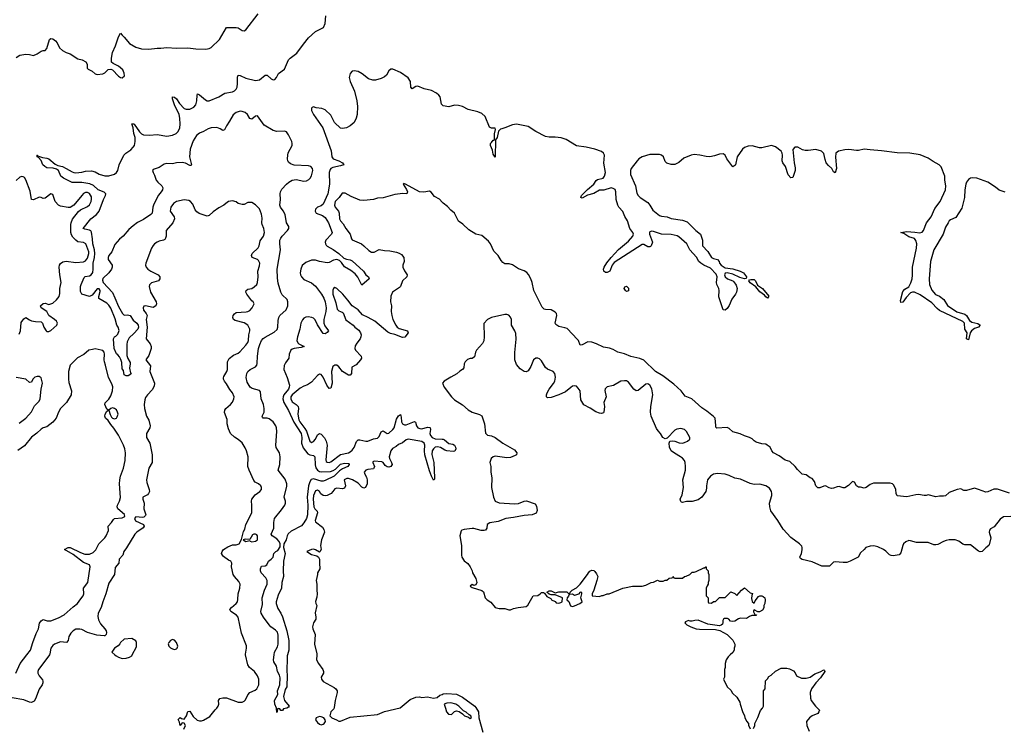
# Model space of a CAD drawing. Header units: inches. Extents: x 2386215 to 2556187, y 580866 to 760840.
# Tile 147 of 203: x 2495628 to 2505820, y 669262 to 676569. Entities that reach past the tile are written whole.
import ezdxf

# ---------------------------------------------------------------- set-up
doc = ezdxf.new("R2010")
doc.units = ezdxf.units.IN
doc.header["$MEASUREMENT"] = 0
for name, color, linetype in [('C4696', 7, 'Continuous'), ('C4697', 7, 'Continuous'), ('C5606', 7, 'Continuous'), ('C5607', 7, 'Continuous')]:
    doc.layers.add(name, color=color, linetype=linetype)

msp = doc.modelspace()

# ---------------------------------------------------------------- linework, layer by layer
at = {"layer": 'C4696', "color": 5}
for points, elevation in [([(2495935, 670000), (2495931, 669989), (2495821, 669850), (2495815, 669830), (2495817, 669810), (2495830, 669784), (2495863, 669743), (2495869, 669730), (2495869, 669710), (2495861, 669690), (2495830, 669646), (2495793, 669547), (2495777, 669523), (2495751, 669509), (2495730, 669510), (2495670, 669535), (2495550, 669557)], 40), ([(2495589, 669810), (2495634, 669910), (2495702, 670000)], 40), ([(2496614, 670000), (2496625, 669990), (2496650, 669975), (2496690, 669963), (2496730, 669965), (2496765, 669975), (2496788, 669990), (2496793, 670000)], 60), ([(2497327, 669233), (2497343, 669270), (2497330, 669295), (2497310, 669298), (2497290, 669269), (2497283, 669303), (2497269, 669331), (2497290, 669354), (2497304, 669344), (2497330, 669336), (2497354, 669370), (2497370, 669416), (2497390, 669419), (2497423, 669363), (2497466, 669326), (2497490, 669318), (2497510, 669319), (2497530, 669325), (2497596, 669364), (2497650, 669433), (2497670, 669450), (2497683, 669470), (2497688, 669490), (2497687, 669530), (2497699, 669550), (2497730, 669557), (2497770, 669555), (2497890, 669512), (2497930, 669512), (2497950, 669520), (2497966, 669534), (2497990, 669588), (2498009, 669611), (2498065, 669635), (2498082, 669650), (2498102, 669690), (2498105, 669710), (2498103, 669750), (2498090, 669785), (2498057, 669830), (2498005, 669870), (2497990, 669897), (2497967, 670000)], 40), ([(2498399, 670000), (2498397, 669990), (2498395, 669970), (2498393, 669833), (2498397, 669790), (2498392, 669670), (2498377, 669643), (2498360, 669570), (2498369, 669529), (2498416, 669470), (2498410, 669458), (2498392, 669448), (2498358, 669442), (2498350, 669426), (2498330, 669426), (2498322, 669442), (2498310, 669446), (2498298, 669442), (2498294, 669410), (2498290, 669406), (2498286, 669450), (2498269, 669490), (2498267, 669527), (2498299, 669590), (2498298, 669630), (2498319, 669690), (2498323, 669763), (2498317, 669790), (2498297, 669830), (2498285, 669885), (2498257, 669930), (2498256, 669950), (2498261, 670000)], 20), ([(2498703, 670000), (2498701, 669950), (2498720, 669910), (2498766, 669850), (2498773, 669830), (2498773, 669810), (2498747, 669770), (2498751, 669750), (2498770, 669726), (2498884, 669664), (2498901, 669650), (2498914, 669630), (2498914, 669610), (2498892, 669530), (2498884, 669456), (2498878, 669442), (2498847, 669410), (2498839, 669370), (2498858, 669350), (2498906, 669330), (2498930, 669315), (2498950, 669314), (2499050, 669356), (2499330, 669384), (2499404, 669416), (2499566, 669454), (2499670, 669538), (2499730, 669563), (2499765, 669565), (2499790, 669558), (2499850, 669565), (2499911, 669551), (2499950, 669559), (2499977, 669583), (2500000, 669592)], 40)]:
    msp.add_lwpolyline(points, dxfattribs=dict(at, elevation=elevation))
at = {"layer": 'C4696', "color": 5, "elevation": 40}
msp.add_lwpolyline([(2498730, 669363), (2498697, 669350), (2498690, 669330), (2498710, 669300), (2498730, 669285), (2498750, 669278), (2498770, 669284), (2498779, 669290), (2498792, 669312), (2498790, 669330), (2498776, 669350), (2498750, 669361)], close=True, dxfattribs=at)
at = {"layer": 'C4697', "color": 5}
for points, elevation in [([(2495590, 676178), (2495630, 676201), (2495692, 676212), (2495730, 676211), (2495770, 676198), (2495810, 676216), (2495850, 676245), (2495870, 676252), (2495890, 676252), (2495910, 676272), (2495937, 676363), (2495950, 676376), (2495970, 676370), (2496000, 676350), (2496017, 676330), (2496040, 676280), (2496070, 676251), (2496110, 676231), (2496150, 676218), (2496230, 676165), (2496273, 676153), (2496313, 676133), (2496327, 676110), (2496328, 676068), (2496337, 676057), (2496377, 676037), (2496410, 676010), (2496430, 676004), (2496488, 676010), (2496510, 676021), (2496544, 676056), (2496570, 676058), (2496590, 676052), (2496650, 675984), (2496670, 675971), (2496690, 675967), (2496712, 675990), (2496710, 676018), (2496696, 676050), (2496650, 676089), (2496595, 676115), (2496578, 676130), (2496578, 676170), (2496589, 676230), (2496621, 676299), (2496650, 676392), (2496670, 676431), (2496688, 676408), (2496711, 676390), (2496763, 676323), (2496830, 676284), (2496890, 676268), (2496965, 676265), (2497050, 676276), (2497090, 676274), (2497150, 676281), (2497250, 676275), (2497370, 676279), (2497450, 676269), (2497555, 676265), (2497590, 676270), (2497610, 676282), (2497696, 676364), (2497770, 676490), (2497870, 676488), (2497890, 676484), (2497930, 676458), (2497950, 676455), (2497970, 676463), (2498096, 676630)], 40), ([(2495809, 675169), (2495813, 675167), (2495813, 675153), (2495822, 675158), (2495864, 675144), (2495910, 675139), (2495930, 675130), (2495996, 675076), (2496022, 675062), (2496070, 675050), (2496110, 675032), (2496170, 674996), (2496190, 674989), (2496210, 674986), (2496270, 674992), (2496310, 675002), (2496370, 675008), (2496410, 674995), (2496451, 674971), (2496510, 674956), (2496550, 674956), (2496608, 674972), (2496631, 674989), (2496643, 675010), (2496657, 675070), (2496705, 675170), (2496727, 675190), (2496777, 675223), (2496804, 675250), (2496816, 675270), (2496823, 675310), (2496823, 675350), (2496808, 675392), (2496803, 675450), (2496790, 675491), (2496806, 675494), (2496814, 675490), (2496868, 675408), (2496888, 675388), (2496910, 675377), (2496970, 675374), (2497050, 675381), (2497150, 675366), (2497210, 675375), (2497247, 675393), (2497270, 675412), (2497284, 675450), (2497288, 675490), (2497286, 675550), (2497278, 675590), (2497230, 675690), (2497209, 675750), (2497210, 675770), (2497230, 675768), (2497250, 675752), (2497281, 675701), (2497330, 675652), (2497350, 675644), (2497390, 675644), (2497430, 675665), (2497451, 675690), (2497463, 675730), (2497466, 675790), (2497470, 675802), (2497490, 675792), (2497550, 675741), (2497570, 675731), (2497590, 675731), (2497690, 675772), (2497750, 675811), (2497830, 675825), (2497850, 675834), (2497869, 675850), (2497878, 675870), (2497884, 675910), (2497884, 675976), (2497890, 675996), (2497910, 675993), (2497970, 675964), (2498070, 675941), (2498111, 675949), (2498170, 675996), (2498190, 675996), (2498230, 675957), (2498250, 675948), (2498270, 675951), (2498285, 675970), (2498307, 676013), (2498370, 676058), (2498410, 676153), (2498427, 676173), (2498498, 676222), (2498564, 676316), (2498617, 676383), (2498691, 676449), (2498773, 676487), (2498789, 676531), (2498797, 676610)], 20), ([(2500000, 675690), (2499995, 675695), (2499981, 675770), (2499968, 675790), (2499944, 675810), (2499890, 675836), (2499815, 675855), (2499750, 675881), (2499730, 675878), (2499690, 675854), (2499676, 675870), (2499673, 675930), (2499648, 675968), (2499570, 676023), (2499490, 676059), (2499470, 676057), (2499450, 676039), (2499424, 675996), (2499403, 675977), (2499370, 675960), (2499310, 675943), (2499285, 675945), (2499239, 675959), (2499172, 676010), (2499130, 676033), (2499090, 676041), (2499070, 676036), (2499048, 676012), (2499039, 675970), (2499049, 675930), (2499095, 675830), (2499118, 675730), (2499126, 675670), (2499121, 675590), (2499110, 675550), (2499090, 675506), (2499047, 675470), (2499010, 675450), (2498970, 675444), (2498950, 675449), (2498886, 675506), (2498850, 675582), (2498790, 675636), (2498756, 675650), (2498698, 675658), (2498670, 675667), (2498657, 675663), (2498647, 675653), (2498648, 675630), (2498670, 675590), (2498765, 675450), (2498852, 675212), (2498858, 675150), (2498874, 675130), (2498932, 675110), (2498970, 675090), (2498982, 675070), (2498950, 675057), (2498870, 675042), (2498850, 675030), (2498840, 675020), (2498831, 674990), (2498836, 674870), (2498818, 674770), (2498770, 674663), (2498750, 674644), (2498712, 674630), (2498700, 674620), (2498690, 674610), (2498686, 674590), (2498697, 674570), (2498764, 674544), (2498790, 674522), (2498824, 674470), (2498863, 674370), (2498855, 674350), (2498798, 674290), (2498791, 674270), (2498792, 674250), (2498799, 674239), (2498810, 674227), (2498872, 674192), (2498930, 674151), (2498984, 674104), (2499010, 674094), (2499050, 674087), (2499070, 674076), (2499186, 673970), (2499211, 673931), (2499238, 673910), (2499246, 673890), (2499170, 673823), (2499127, 673907), (2499100, 673940), (2499057, 673977), (2498990, 674012), (2498959, 674059), (2498938, 674078), (2498910, 674089), (2498876, 674084), (2498830, 674060), (2498810, 674056), (2498730, 674069), (2498690, 674084), (2498650, 674081), (2498590, 674058), (2498552, 674028), (2498538, 673990), (2498530, 673950), (2498534, 673930), (2498545, 673910), (2498570, 673884), (2498648, 673848), (2498690, 673815), (2498752, 673732), (2498776, 673690), (2498790, 673650), (2498800, 673590), (2498797, 673550), (2498777, 673470), (2498777, 673430), (2498785, 673405), (2498825, 673350), (2498810, 673333), (2498790, 673322), (2498770, 673325), (2498710, 673414), (2498685, 673465), (2498670, 673481), (2498651, 673490), (2498615, 673495), (2498590, 673492), (2498570, 673484), (2498554, 673466), (2498539, 673430), (2498527, 673370), (2498502, 673290), (2498497, 673250), (2498507, 673227), (2498518, 673218), (2498574, 673190), (2498541, 673179), (2498470, 673168), (2498450, 673162), (2498435, 673150), (2498419, 673110), (2498415, 673070), (2498380, 673020), (2498367, 672993), (2498362, 672950), (2498397, 672870), (2498421, 672790), (2498419, 672770), (2498410, 672750), (2498363, 672690), (2498355, 672670), (2498353, 672650), (2498362, 672610), (2498410, 672528), (2498467, 672407), (2498540, 672290), (2498549, 672250), (2498545, 672190), (2498563, 672143), (2498610, 672080), (2498630, 672069), (2498670, 672063), (2498682, 672050), (2498687, 671967), (2498695, 671935), (2498711, 671911), (2498730, 671897), (2498750, 671892), (2498844, 671896), (2498874, 671906), (2498898, 671922), (2498950, 671972), (2498990, 671982), (2499030, 671979), (2499037, 671977), (2499039, 671970), (2499025, 671950), (2498970, 671925), (2498938, 671902), (2498884, 671850), (2498790, 671804), (2498770, 671797), (2498750, 671797), (2498670, 671822), (2498645, 671815), (2498630, 671790), (2498619, 671750), (2498602, 671630), (2498612, 671548), (2498608, 671450), (2498596, 671410), (2498570, 671366), (2498544, 671336), (2498439, 671281), (2498407, 671253), (2498396, 671230), (2498386, 671190), (2498362, 671150), (2498358, 671110), (2498375, 671050), (2498358, 670970), (2498354, 670870), (2498357, 670810), (2498342, 670750), (2498337, 670690), (2498303, 670617), (2498284, 670550), (2498284, 670530), (2498299, 670479), (2498332, 670432), (2498350, 670393), (2498392, 670248), (2498414, 670150), (2498414, 670050), (2498399, 670000)], 20), ([(2498261, 670000), (2498265, 670030), (2498295, 670085), (2498303, 670110), (2498305, 670205), (2498296, 670236), (2498277, 670257), (2498228, 670290), (2498210, 670310), (2498150, 670390), (2498126, 670430), (2498123, 670450), (2498140, 670520), (2498137, 670590), (2498161, 670670), (2498188, 670730), (2498191, 670750), (2498188, 670770), (2498176, 670796), (2498128, 670850), (2498119, 670870), (2498119, 670890), (2498130, 670919), (2498170, 670922), (2498185, 670930), (2498202, 670970), (2498231, 670989), (2498252, 671010), (2498260, 671050), (2498281, 671070), (2498300, 671080), (2498324, 671116), (2498325, 671150), (2498314, 671174), (2498290, 671201), (2498241, 671230), (2498232, 671250), (2498260, 671310), (2498259, 671370), (2498265, 671410), (2498339, 671501), (2498372, 671548), (2498381, 671570), (2498381, 671590), (2498367, 671630), (2498394, 671746), (2498394, 671770), (2498376, 671816), (2498302, 671910), (2498322, 671970), (2498325, 672050), (2498316, 672090), (2498284, 672144), (2498279, 672170), (2498289, 672310), (2498285, 672350), (2498279, 672370), (2498250, 672410), (2498210, 672443), (2498190, 672450), (2498149, 672449), (2498140, 672460), (2498138, 672470), (2498158, 672510), (2498160, 672550), (2498152, 672590), (2498128, 672650), (2498120, 672720), (2498110, 672736), (2498036, 672756), (2498012, 672770), (2497981, 672821), (2497971, 672870), (2497979, 672910), (2497989, 672931), (2498012, 672950), (2498070, 672979), (2498082, 672998), (2498087, 673013), (2498089, 673090), (2498100, 673170), (2498112, 673210), (2498130, 673250), (2498148, 673272), (2498170, 673287), (2498263, 673337), (2498293, 673367), (2498301, 673390), (2498302, 673458), (2498309, 673491), (2498322, 673510), (2498387, 673570), (2498404, 673610), (2498405, 673650), (2498395, 673675), (2498345, 673725), (2498331, 673751), (2498303, 673843), (2498296, 673896), (2498292, 673990), (2498329, 674190), (2498321, 674250), (2498322, 674290), (2498330, 674310), (2498345, 674330), (2498401, 674390), (2498415, 674410), (2498413, 674430), (2498390, 674470), (2498375, 674555), (2498354, 674594), (2498326, 674630), (2498319, 674650), (2498328, 674710), (2498324, 674770), (2498327, 674790), (2498342, 674818), (2498390, 674869), (2498413, 674890), (2498450, 674911), (2498490, 674916), (2498570, 674898), (2498596, 674904), (2498622, 674918), (2498636, 674930), (2498650, 674954), (2498663, 675010), (2498658, 675030), (2498640, 675050), (2498619, 675059), (2498470, 675065), (2498430, 675079), (2498410, 675096), (2498402, 675110), (2498399, 675130), (2498402, 675170), (2498408, 675192), (2498447, 675270), (2498450, 675290), (2498445, 675310), (2498410, 675379), (2498389, 675409), (2498370, 675418), (2498290, 675414), (2498250, 675424), (2498160, 675480), (2498090, 675576), (2498070, 675572), (2498030, 675539), (2498010, 675547), (2497985, 675590), (2497962, 675610), (2497930, 675621), (2497910, 675622), (2497870, 675611), (2497836, 675584), (2497800, 675520), (2497767, 675473), (2497749, 675431), (2497730, 675423), (2497702, 675442), (2497670, 675453), (2497610, 675452), (2497579, 675441), (2497530, 675413), (2497490, 675396), (2497458, 675370), (2497422, 675318), (2497394, 675230), (2497386, 675150), (2497405, 675070), (2497398, 675062), (2497390, 675060), (2497344, 675084), (2497311, 675091), (2497252, 675088), (2497210, 675078), (2497150, 675083), (2497124, 675076), (2497070, 675040), (2497010, 675019), (2497004, 675010), (2497008, 674990), (2497023, 674963), (2497042, 674910), (2497057, 674890), (2497099, 674850), (2497108, 674830), (2497105, 674810), (2497094, 674790), (2497065, 674755), (2497017, 674663), (2497006, 674630), (2496998, 674570), (2496985, 674555), (2496910, 674503), (2496848, 674472), (2496801, 674439), (2496759, 674401), (2496700, 674330), (2496662, 674298), (2496614, 674246), (2496582, 674170), (2496552, 674130), (2496544, 674110), (2496544, 674090), (2496584, 674030), (2496586, 674010), (2496578, 673990), (2496550, 673950), (2496490, 673892), (2496486, 673874), (2496492, 673850), (2496587, 673747), (2496614, 673694), (2496650, 673602), (2496692, 673532), (2496710, 673513), (2496744, 673516), (2496770, 673511), (2496803, 673463), (2496842, 673430), (2496855, 673410), (2496858, 673390), (2496850, 673369), (2496810, 673324), (2496760, 673280), (2496741, 673239), (2496737, 673210), (2496738, 673098), (2496747, 673067), (2496770, 673025), (2496772, 673010), (2496766, 672966), (2496776, 672916), (2496782, 672910), (2496778, 672902), (2496750, 672886), (2496730, 672886), (2496710, 672898), (2496701, 672941), (2496690, 672957), (2496684, 673024), (2496674, 673054), (2496661, 673081), (2496644, 673104), (2496630, 673113), (2496605, 673170), (2496600, 673270), (2496609, 673291), (2496623, 673297), (2496643, 673317), (2496656, 673356), (2496648, 673388), (2496632, 673410), (2496616, 673476), (2496570, 673587), (2496550, 673618), (2496530, 673636), (2496446, 673686), (2496446, 673706), (2496461, 673759), (2496461, 673770), (2496450, 673785), (2496430, 673785), (2496379, 673721), (2496350, 673706), (2496272, 673732), (2496259, 673759), (2496259, 673810), (2496263, 673830), (2496297, 673903), (2496307, 673913), (2496350, 673922), (2496369, 673931), (2496385, 673955), (2496389, 673990), (2496388, 674050), (2496403, 674110), (2496407, 674150), (2496404, 674190), (2496385, 674250), (2496383, 674303), (2496373, 674373), (2496365, 674385), (2496350, 674394), (2496302, 674402), (2496285, 674410), (2496364, 674510), (2496424, 674556), (2496450, 674590), (2496495, 674710), (2496516, 674750), (2496518, 674770), (2496504, 674784), (2496441, 674810), (2496393, 674853), (2496353, 674873), (2496270, 674885), (2496170, 674884), (2496081, 674930), (2496055, 674950), (2496030, 675009), (2496010, 675024), (2495974, 675034), (2495910, 675036), (2495889, 675050), (2495869, 675070), (2495852, 675112), (2495824, 675144), (2495809, 675150), (2495809, 675169)], 20), ([(2495806, 675170), (2495809, 675169)], 20), ([(2495623, 673317), (2495636, 673350), (2495642, 673438), (2495670, 673474), (2495690, 673491), (2495730, 673464), (2495750, 673456), (2495793, 673447), (2495850, 673445), (2495865, 673430), (2495877, 673390), (2495901, 673350), (2495910, 673344), (2495930, 673344), (2495950, 673354), (2496013, 673410), (2496019, 673430), (2496009, 673450), (2495990, 673469), (2495929, 673509), (2495908, 673550), (2495850, 673589), (2495845, 673610), (2495870, 673635), (2495890, 673636), (2495930, 673625), (2495970, 673639), (2496010, 673671), (2496035, 673705), (2496043, 673737), (2496045, 673790), (2496059, 673850), (2496045, 673930), (2496038, 674010), (2496041, 674030), (2496052, 674048), (2496076, 674064), (2496110, 674071), (2496210, 674058), (2496290, 674066), (2496310, 674075), (2496330, 674104), (2496342, 674150), (2496342, 674170), (2496314, 674250), (2496290, 674265), (2496230, 674273), (2496208, 674288), (2496179, 674319), (2496164, 674344), (2496158, 674370), (2496159, 674450), (2496161, 674470), (2496175, 674505), (2496235, 674585), (2496257, 674603), (2496330, 674638), (2496350, 674655), (2496369, 674690), (2496373, 674713), (2496370, 674737), (2496350, 674772), (2496330, 674783), (2496310, 674783), (2496290, 674772), (2496270, 674751), (2496190, 674650), (2496152, 674628), (2496130, 674626), (2496050, 674642), (2496030, 674651), (2495995, 674690), (2495970, 674761), (2495950, 674767), (2495890, 674722), (2495870, 674721), (2495850, 674732), (2495830, 674734), (2495770, 674707), (2495751, 674711), (2495735, 674795), (2495690, 674913), (2495677, 674937), (2495665, 674945), (2495650, 674948), (2495630, 674940), (2495590, 674906)], 40), ([(2500000, 674683), (2499973, 674713), (2499922, 674742), (2499887, 674787), (2499870, 674795), (2499810, 674786), (2499768, 674788), (2499622, 674870), (2499605, 674875), (2499598, 674870), (2499633, 674813), (2499641, 674790), (2499634, 674770), (2499593, 674773), (2499510, 674762), (2499390, 674727), (2499330, 674723), (2499290, 674710), (2499190, 674698), (2499150, 674703), (2499060, 674740), (2498996, 674776), (2498966, 674774), (2498936, 674730), (2498892, 674690), (2498886, 674650), (2498894, 674630), (2498927, 674590), (2498936, 674570), (2498940, 674510), (2498949, 674490), (2498977, 674457), (2499004, 674410), (2499047, 674350), (2499063, 674303), (2499071, 674291), (2499167, 674250), (2499191, 674231), (2499241, 674181), (2499270, 674164), (2499296, 674164), (2499350, 674193), (2499403, 674183), (2499459, 674179), (2499530, 674166), (2499556, 674156), (2499580, 674140), (2499604, 674110), (2499609, 674070), (2499594, 674030), (2499595, 674010), (2499610, 673973), (2499637, 673930), (2499634, 673910), (2499589, 673870), (2499570, 673810), (2499561, 673799), (2499487, 673750), (2499470, 673710), (2499467, 673653), (2499475, 673610), (2499474, 673550), (2499480, 673510), (2499492, 673470), (2499520, 673410), (2499534, 673390), (2499555, 673375), (2499641, 673350), (2499649, 673330), (2499613, 673287), (2499590, 673282), (2499512, 673312), (2499465, 673325), (2499439, 673339), (2499304, 673450), (2499235, 673490), (2499176, 673516), (2499130, 673569), (2499070, 673609), (2499026, 673670), (2498972, 673732), (2498910, 673789), (2498890, 673799), (2498876, 673790), (2498868, 673772), (2498868, 673732), (2498900, 673640), (2498914, 673574), (2498930, 673560), (2498966, 673546), (2498977, 673537), (2499005, 673465), (2499081, 673410), (2499097, 673390), (2499137, 673357), (2499156, 673330), (2499163, 673310), (2499160, 673290), (2499151, 673269), (2499116, 673224), (2499102, 673198), (2499096, 673170), (2499104, 673150), (2499161, 673090), (2499166, 673070), (2499155, 673050), (2499110, 673000), (2499065, 672975), (2499062, 672910), (2499050, 672893), (2499030, 672894), (2498970, 672930), (2498930, 672979), (2498910, 672995), (2498890, 672996), (2498870, 672984), (2498857, 672930), (2498861, 672810), (2498850, 672759), (2498830, 672755), (2498808, 672788), (2498770, 672874), (2498750, 672901), (2498730, 672904), (2498710, 672889), (2498650, 672821), (2498607, 672793), (2498570, 672781), (2498530, 672760), (2498450, 672691), (2498436, 672670), (2498433, 672650), (2498450, 672617), (2498490, 672590), (2498509, 672570), (2498513, 672550), (2498506, 672490), (2498519, 672430), (2498528, 672410), (2498581, 672341), (2498595, 672315), (2498630, 672210), (2498650, 672198), (2498670, 672206), (2498689, 672230), (2498710, 672276), (2498730, 672290), (2498750, 672284), (2498784, 672244), (2498801, 672210), (2498809, 672170), (2498796, 672016), (2498801, 672001), (2498812, 671992), (2498830, 671990), (2498850, 671997), (2498947, 672073), (2499030, 672089), (2499050, 672099), (2499070, 672116), (2499090, 672144), (2499114, 672206), (2499130, 672225), (2499150, 672226), (2499211, 672209), (2499230, 672212), (2499290, 672236), (2499330, 672242), (2499350, 672260), (2499370, 672307), (2499390, 672316), (2499430, 672291), (2499450, 672293), (2499492, 672330), (2499503, 672350), (2499530, 672438), (2499550, 672472), (2499570, 672487), (2499578, 672458), (2499581, 672410), (2499590, 672390), (2499610, 672380), (2499630, 672380), (2499713, 672413), (2499726, 672406), (2499736, 672370), (2499749, 672350), (2499770, 672341), (2499790, 672339), (2499850, 672354), (2499873, 672353), (2499878, 672350), (2499879, 672330), (2499874, 672290), (2499881, 672270), (2499899, 672250), (2499930, 672235), (2500000, 672231)], 40), ([(2497967, 670000), (2497966, 670006), (2497975, 670070), (2497974, 670094), (2497925, 670225), (2497891, 670390), (2497871, 670411), (2497814, 670450), (2497804, 670470), (2497821, 670490), (2497870, 670530), (2497881, 670550), (2497887, 670573), (2497889, 670630), (2497908, 670690), (2497911, 670730), (2497898, 670758), (2497850, 670810), (2497838, 670830), (2497820, 670910), (2497824, 670950), (2497814, 670970), (2497790, 670981), (2497738, 671018), (2497726, 671030), (2497717, 671050), (2497723, 671070), (2497737, 671090), (2497781, 671119), (2497830, 671137), (2497870, 671137), (2497901, 671150), (2497925, 671195), (2497945, 671275), (2497960, 671300), (2497970, 671350), (2498030, 671470), (2498031, 671550), (2498026, 671590), (2498032, 671610), (2498065, 671655), (2498114, 671690), (2498132, 671710), (2498132, 671730), (2498123, 671750), (2498099, 671770), (2498066, 671786), (2498050, 671804), (2498004, 671910), (2497991, 671950), (2497993, 672050), (2497977, 672110), (2497963, 672143), (2497930, 672194), (2497890, 672229), (2497850, 672253), (2497810, 672289), (2497790, 672339), (2497777, 672390), (2497774, 672434), (2497748, 672508), (2497750, 672530), (2497762, 672550), (2497810, 672589), (2497830, 672614), (2497846, 672650), (2497848, 672670), (2497830, 672710), (2497804, 672744), (2497770, 672803), (2497747, 672830), (2497737, 672850), (2497736, 672864), (2497741, 672879), (2497773, 672930), (2497779, 672950), (2497780, 673030), (2497796, 673064), (2497841, 673099), (2497890, 673121), (2497906, 673134), (2497970, 673203), (2497990, 673230), (2497996, 673250), (2498001, 673310), (2498011, 673351), (2498010, 673370), (2497989, 673410), (2497950, 673436), (2497859, 673459), (2497841, 673470), (2497833, 673490), (2497838, 673510), (2497850, 673527), (2497870, 673540), (2497973, 673547), (2497990, 673550), (2498010, 673562), (2498035, 673590), (2498055, 673630), (2498045, 673650), (2498030, 673663), (2497980, 673730), (2497970, 673750), (2497971, 673769), (2497990, 673783), (2498030, 673791), (2498055, 673805), (2498081, 673830), (2498088, 673850), (2498096, 673910), (2498094, 673970), (2498110, 674024), (2498113, 674050), (2498099, 674079), (2498088, 674088), (2498034, 674110), (2498027, 674130), (2498035, 674150), (2498097, 674210), (2498106, 674230), (2498118, 674282), (2498152, 674330), (2498161, 674370), (2498154, 674410), (2498137, 674450), (2498133, 674470), (2498137, 674517), (2498130, 674559), (2498110, 674613), (2498070, 674655), (2498030, 674678), (2497990, 674678), (2497950, 674659), (2497930, 674657), (2497890, 674669), (2497870, 674684), (2497830, 674695), (2497791, 674689), (2497762, 674670), (2497742, 674650), (2497690, 674623), (2497630, 674581), (2497590, 674543), (2497570, 674537), (2497485, 674565), (2497462, 674582), (2497444, 674604), (2497421, 674661), (2497395, 674690), (2497380, 674700), (2497330, 674706), (2497250, 674689), (2497221, 674670), (2497191, 674630), (2497187, 674590), (2497227, 674530), (2497231, 674510), (2497214, 674470), (2497145, 674390), (2497143, 674330), (2497138, 674310), (2497130, 674297), (2497118, 674290), (2497070, 674280), (2497051, 674270), (2497023, 674250), (2497010, 674234), (2496994, 674206), (2496935, 674050), (2496930, 674030), (2496938, 674010), (2496954, 673990), (2496984, 673970), (2497063, 673930), (2497079, 673910), (2497080, 673890), (2497066, 673870), (2496993, 673847), (2496970, 673826), (2496968, 673810), (2496982, 673750), (2497040, 673650), (2497044, 673630), (2497036, 673610), (2497010, 673594), (2496929, 673611), (2496914, 673606), (2496907, 673590), (2496910, 673567), (2496937, 673530), (2496946, 673510), (2496937, 673470), (2496947, 673390), (2496936, 673270), (2496977, 673217), (2496989, 673190), (2496988, 673170), (2496965, 673095), (2496932, 673050), (2496981, 672990), (2496974, 672930), (2497024, 672810), (2497019, 672781), (2497000, 672740), (2496950, 672690), (2496930, 672662), (2496922, 672638), (2496916, 672590), (2496919, 672550), (2496941, 672470), (2496966, 672426), (2496978, 672370), (2496974, 672350), (2496941, 672290), (2496941, 672250), (2496974, 672190), (2496999, 672070), (2496999, 671990), (2496966, 671930), (2496941, 671810), (2496943, 671783), (2496969, 671710), (2496970, 671690), (2496963, 671670), (2496950, 671656), (2496903, 671630), (2496903, 671610), (2496916, 671570), (2496913, 671510), (2496934, 671450), (2496930, 671441), (2496914, 671426), (2496898, 671422), (2496830, 671428), (2496815, 671410), (2496826, 671386), (2496909, 671350), (2496917, 671330), (2496905, 671315), (2496840, 671270), (2496820, 671250), (2496734, 671106), (2496707, 671070), (2496696, 671030), (2496658, 670990), (2496653, 670950), (2496617, 670903), (2496609, 670830), (2496550, 670742), (2496521, 670630), (2496487, 670550), (2496471, 670490), (2496441, 670430), (2496437, 670397), (2496444, 670364), (2496463, 670323), (2496510, 670270), (2496522, 670250), (2496527, 670230), (2496522, 670210), (2496510, 670198), (2496503, 670197), (2496425, 670205), (2496330, 670230), (2496270, 670262), (2496250, 670266), (2496210, 670265), (2496181, 670250), (2496156, 670224), (2496138, 670190), (2496130, 670149), (2496113, 670127), (2496050, 670134), (2495990, 670111), (2495970, 670098), (2495949, 670070), (2495939, 670010), (2495935, 670000)], 40), ([(2495702, 670000), (2495740, 670050), (2495763, 670130), (2495798, 670222), (2495821, 670270), (2495832, 670328), (2495850, 670351), (2495870, 670366), (2495912, 670352), (2495950, 670353), (2496030, 670384), (2496090, 670415), (2496183, 670497), (2496228, 670530), (2496260, 670580), (2496285, 670610), (2496293, 670630), (2496290, 670690), (2496335, 670750), (2496358, 670910), (2496352, 670930), (2496290, 670955), (2496180, 671040), (2496093, 671090), (2496130, 671110), (2496150, 671111), (2496258, 671058), (2496302, 671042), (2496350, 671043), (2496390, 671058), (2496415, 671085), (2496446, 671150), (2496508, 671210), (2496522, 671230), (2496546, 671286), (2496544, 671330), (2496579, 671370), (2496599, 671401), (2496610, 671410), (2496690, 671417), (2496716, 671430), (2496713, 671453), (2496645, 671510), (2496637, 671530), (2496642, 671550), (2496662, 671590), (2496671, 671629), (2496661, 671770), (2496664, 671810), (2496670, 671850), (2496702, 671930), (2496721, 672010), (2496724, 672090), (2496717, 672130), (2496703, 672170), (2496650, 672274), (2496604, 672344), (2496570, 672382), (2496544, 672424), (2496516, 672450), (2496508, 672470), (2496512, 672490), (2496530, 672521), (2496548, 672530), (2496530, 672542), (2496510, 672590), (2496514, 672606), (2496550, 672644), (2496570, 672678), (2496587, 672730), (2496591, 672771), (2496583, 672803), (2496546, 672870), (2496517, 672997), (2496505, 673030), (2496501, 673050), (2496507, 673110), (2496503, 673130), (2496490, 673147), (2496473, 673153), (2496410, 673164), (2496380, 673160), (2496344, 673150), (2496292, 673108), (2496228, 673072), (2496150, 672995), (2496134, 672930), (2496133, 672850), (2496138, 672818), (2496163, 672730), (2496160, 672690), (2496111, 672609), (2496050, 672550), (2496029, 672511), (2496005, 672450), (2495970, 672406), (2495910, 672360), (2495870, 672348), (2495850, 672336), (2495806, 672294), (2495750, 672252), (2495678, 672162), (2495610, 672115)], 40), ([(2495624, 672396), (2495690, 672450), (2495750, 672515), (2495783, 672577), (2495830, 672625), (2495840, 672650), (2495852, 672750), (2495864, 672810), (2495850, 672867), (2495830, 672878), (2495810, 672880), (2495786, 672874), (2495763, 672850), (2495750, 672822), (2495730, 672817), (2495690, 672851), (2495590, 672870)], 40), ([(2500000, 672135), (2499985, 672145), (2499952, 672152), (2499930, 672147), (2499910, 672130), (2499899, 672110), (2499893, 672073), (2499914, 671990), (2499923, 671830), (2499922, 671818), (2499912, 671808), (2499890, 671850), (2499870, 671905), (2499821, 672070), (2499818, 672110), (2499823, 672170), (2499816, 672190), (2499790, 672208), (2499650, 672231), (2499630, 672223), (2499590, 672192), (2499550, 672177), (2499525, 672155), (2499487, 672133), (2499470, 672112), (2499454, 672050), (2499457, 672030), (2499477, 671990), (2499482, 671970), (2499469, 671950), (2499450, 671943), (2499430, 671944), (2499410, 671960), (2499391, 671991), (2499376, 671996), (2499298, 672002), (2499284, 671996), (2499282, 671990), (2499300, 671950), (2499295, 671930), (2499290, 671926), (2499230, 671917), (2499211, 671909), (2499195, 671890), (2499199, 671870), (2499217, 671837), (2499226, 671810), (2499224, 671770), (2499208, 671732), (2499190, 671724), (2499170, 671735), (2499130, 671776), (2499074, 671810), (2499030, 671826), (2499014, 671826), (2498988, 671810), (2498999, 671750), (2498990, 671725), (2498970, 671717), (2498910, 671723), (2498890, 671718), (2498871, 671689), (2498851, 671670), (2498810, 671649), (2498790, 671645), (2498769, 671649), (2498746, 671666), (2498730, 671690), (2498710, 671705), (2498690, 671698), (2498670, 671647), (2498667, 671610), (2498671, 671530), (2498682, 671510), (2498708, 671488), (2498709, 671470), (2498687, 671390), (2498690, 671375), (2498762, 671322), (2498777, 671297), (2498783, 671270), (2498751, 671190), (2498742, 671130), (2498747, 671090), (2498734, 671066), (2498730, 671063), (2498690, 671088), (2498670, 671093), (2498648, 671090), (2498599, 671070), (2498650, 671039), (2498703, 671023), (2498722, 671010), (2498733, 670990), (2498730, 670950), (2498735, 670890), (2498711, 670850), (2498711, 670830), (2498698, 670770), (2498704, 670730), (2498703, 670670), (2498708, 670630), (2498704, 670596), (2498691, 670551), (2498692, 670530), (2498705, 670510), (2498686, 670434), (2498695, 670390), (2498693, 670370), (2498668, 670330), (2498660, 670290), (2498663, 670270), (2498688, 670210), (2498679, 670110), (2498703, 670010), (2498703, 670000)], 40), ([(2496793, 670000), (2496836, 670084), (2496838, 670130), (2496830, 670146), (2496790, 670168), (2496710, 670162), (2496671, 670130), (2496665, 670115), (2496646, 670094), (2496608, 670070), (2496582, 670030), (2496614, 670000)], 60)]:
    msp.add_lwpolyline(points, dxfattribs=dict(at, elevation=elevation))
for points, elevation in [([(2496590, 672554), (2496571, 672550), (2496550, 672530), (2496565, 672485), (2496578, 672458), (2496589, 672449), (2496610, 672443), (2496630, 672450), (2496637, 672463), (2496646, 672490), (2496642, 672510), (2496630, 672533), (2496610, 672549)], 40), ([(2498050, 671248), (2498038, 671242), (2498010, 671193), (2497963, 671197), (2497942, 671190), (2497970, 671174), (2498010, 671182), (2498015, 671175), (2498030, 671169), (2498070, 671176), (2498090, 671190), (2498090, 671230), (2498082, 671242), (2498070, 671248)], 40), ([(2497210, 670158), (2497190, 670149), (2497171, 670130), (2497165, 670115), (2497173, 670090), (2497190, 670073), (2497210, 670062), (2497230, 670056), (2497250, 670063), (2497257, 670070), (2497264, 670090), (2497250, 670130), (2497230, 670154)], 60)]:
    msp.add_lwpolyline(points, close=True, dxfattribs=dict(at, elevation=elevation))
at = {"layer": 'C5606', "color": 5}
for points, elevation in [([(2502981, 670000), (2502960, 669980), (2502942, 669950), (2502932, 669910), (2502932, 669870), (2502925, 669850), (2502922, 669770), (2502914, 669750), (2502952, 669670), (2502990, 669634), (2503005, 669605), (2503050, 669562), (2503072, 669530), (2503082, 669510), (2503085, 669490), (2503110, 669414), (2503132, 669370), (2503133, 669353), (2503150, 669314), (2503172, 669292), (2503173, 669273), (2503190, 669234)], 60), ([(2503222, 669238), (2503238, 669270), (2503238, 669290), (2503270, 669354), (2503295, 669425), (2503318, 669450), (2503328, 669470), (2503328, 669630), (2503346, 669650), (2503348, 669732), (2503370, 669754), (2503383, 669777), (2503408, 669792), (2503450, 669832), (2503510, 669862), (2503570, 669862), (2503597, 669857), (2503637, 669837), (2503655, 669815), (2503670, 669782), (2503720, 669760), (2503770, 669758), (2503810, 669771), (2503857, 669803), (2503915, 669825), (2503950, 669846), (2503960, 669840), (2503963, 669830), (2503918, 669762), (2503870, 669712), (2503825, 669650), (2503811, 669610), (2503812, 669552), (2503822, 669530), (2503865, 669470), (2503906, 669430), (2503901, 669410), (2503890, 669395), (2503832, 669370), (2503802, 669350), (2503771, 669310), (2503776, 669270), (2503801, 669210)], 60), ([(2500000, 669592), (2500010, 669596), (2500050, 669600), (2500150, 669593), (2500210, 669562), (2500338, 669470), (2500350, 669455), (2500376, 669410), (2500382, 669350), (2500422, 669202)], 40)]:
    msp.add_lwpolyline(points, dxfattribs=dict(at, elevation=elevation))
at = {"layer": 'C5606', "color": 5, "elevation": 40}
msp.add_lwpolyline([(2500090, 669506), (2500050, 669501), (2500021, 669490), (2500036, 669450), (2500045, 669410), (2500066, 669386), (2500096, 669384), (2500130, 669414), (2500150, 669422), (2500176, 669416), (2500211, 669391), (2500232, 669370), (2500275, 669355), (2500290, 669342), (2500306, 669350), (2500299, 669370), (2500281, 669381), (2500250, 669409), (2500221, 669421), (2500172, 669470), (2500143, 669490)], close=True, dxfattribs=at)
at = {"layer": 'C5607', "color": 5}
for points, elevation in [([(2505830, 674784), (2505768, 674808), (2505730, 674839), (2505650, 674890), (2505534, 674930), (2505490, 674933), (2505470, 674930), (2505450, 674916), (2505430, 674890), (2505423, 674870), (2505410, 674809), (2505406, 674730), (2505379, 674621), (2505317, 674523), (2505262, 674498), (2505250, 674489), (2505237, 674470), (2505210, 674422), (2505186, 674350), (2505089, 674190), (2505056, 674070), (2505042, 673890), (2505045, 673830), (2505070, 673773), (2505109, 673729), (2505150, 673710), (2505194, 673674), (2505232, 673612), (2505327, 673547), (2505410, 673525), (2505430, 673510), (2505460, 673460), (2505482, 673442), (2505547, 673427), (2505571, 673410), (2505551, 673390), (2505510, 673375), (2505480, 673350), (2505465, 673330), (2505450, 673257), (2505430, 673268), (2505435, 673330), (2505410, 673370), (2505407, 673430), (2505390, 673448), (2505150, 673561), (2505123, 673583), (2505070, 673642), (2504950, 673723), (2504890, 673750), (2504868, 673752), (2504850, 673743), (2504803, 673697), (2504770, 673648), (2504750, 673645), (2504744, 673664), (2504770, 673757), (2504790, 673784), (2504832, 673808), (2504853, 673847), (2504867, 673890), (2504871, 673929), (2504870, 674010), (2504910, 674207), (2504913, 674250), (2504905, 674285), (2504890, 674305), (2504830, 674322), (2504778, 674358), (2504749, 674370), (2504810, 674378), (2504892, 674372), (2504944, 674364), (2504970, 674373), (2504982, 674390), (2505014, 674470), (2505061, 674530), (2505102, 674618), (2505156, 674690), (2505211, 674810), (2505215, 674850), (2505203, 674910), (2505203, 674950), (2505167, 675047), (2505144, 675070), (2505083, 675103), (2505030, 675139), (2504950, 675172), (2504841, 675190), (2504710, 675193), (2504550, 675213), (2504430, 675222), (2504370, 675232), (2504310, 675216), (2504290, 675215), (2504210, 675226), (2504170, 675225), (2504105, 675210), (2504076, 675190), (2504073, 675147), (2504082, 675030), (2504070, 674984), (2504050, 674997), (2504036, 675030), (2504001, 675061), (2503977, 675090), (2503964, 675124), (2503950, 675185), (2503926, 675210), (2503870, 675227), (2503790, 675216), (2503757, 675217), (2503730, 675225), (2503681, 675250), (2503650, 675252), (2503632, 675228), (2503645, 675090), (2503656, 675036), (2503655, 675010), (2503630, 674937), (2503610, 674933), (2503584, 674964), (2503556, 675050), (2503527, 675090), (2503522, 675110), (2503524, 675170), (2503521, 675190), (2503510, 675210), (2503450, 675253), (2503410, 675267), (2503310, 675245), (2503285, 675245), (2503210, 675264), (2503170, 675260), (2503130, 675246), (2503108, 675230), (2503055, 675150), (2503036, 675070), (2503030, 675060), (2503010, 675048), (2502947, 675130), (2502930, 675170), (2502910, 675181), (2502870, 675179), (2502819, 675161), (2502770, 675150), (2502733, 675153), (2502669, 675170), (2502610, 675174), (2502577, 675170), (2502502, 675138), (2502450, 675092), (2502410, 675071), (2502370, 675073), (2502326, 675086), (2502310, 675104), (2502291, 675151), (2502270, 675167), (2502250, 675175), (2502150, 675175), (2502070, 675150), (2502037, 675130), (2502019, 675110), (2501958, 675030), (2501950, 675010), (2501950, 674970), (2502002, 674850), (2502016, 674776), (2502030, 674750), (2502050, 674730), (2502130, 674680), (2502152, 674652), (2502180, 674600), (2502250, 674545), (2502270, 674537), (2502330, 674529), (2502373, 674513), (2502490, 674496), (2502538, 674478), (2502628, 674388), (2502674, 674350), (2502695, 674290), (2502694, 674230), (2502752, 674172), (2502789, 674110), (2502810, 674098), (2502851, 674090), (2502868, 674070), (2502873, 674050), (2502889, 674030), (2502930, 674004), (2503010, 673992), (2503084, 673970), (2503120, 673950), (2503150, 673910), (2503148, 673892), (2503130, 673888), (2503082, 673902), (2503010, 673939), (2502950, 673952), (2502930, 673949), (2502922, 673930), (2502931, 673910), (2502956, 673890), (2503008, 673868), (2503019, 673859), (2503044, 673824), (2503053, 673790), (2503047, 673750), (2503037, 673730), (2503001, 673679), (2502970, 673615), (2502950, 673584), (2502930, 673565), (2502910, 673569), (2502864, 673704), (2502869, 673770), (2502864, 673790), (2502843, 673830), (2502841, 673850), (2502847, 673910), (2502836, 673936), (2502778, 673998), (2502710, 674029), (2502678, 674050), (2502659, 674070), (2502633, 674113), (2502564, 674190), (2502533, 674250), (2502450, 674324), (2502433, 674333), (2502370, 674349), (2502273, 674353), (2502190, 674379), (2502170, 674381), (2502150, 674375), (2502146, 674370), (2502147, 674350), (2502178, 674270), (2502165, 674230), (2502157, 674223), (2502150, 674219), (2502130, 674221), (2502090, 674244), (2502070, 674244), (2501782, 674058), (2501759, 674030), (2501736, 673970), (2501730, 673964), (2501710, 673955), (2501690, 673956), (2501675, 673970), (2501672, 673990), (2501678, 674010), (2501706, 674054), (2501750, 674110), (2501826, 674194), (2501930, 674280), (2501975, 674330), (2501981, 674350), (2501976, 674370), (2501944, 674410), (2501918, 674490), (2501893, 674533), (2501870, 674587), (2501831, 674631), (2501820, 674650), (2501802, 674710), (2501798, 674790), (2501790, 674813), (2501770, 674825), (2501750, 674829), (2501674, 674806), (2501630, 674806), (2501570, 674773), (2501507, 674753), (2501450, 674723), (2501435, 674730), (2501442, 674750), (2501506, 674814), (2501570, 674869), (2501594, 674906), (2501610, 674917), (2501667, 674930), (2501680, 674950), (2501691, 674990), (2501676, 675084), (2501683, 675170), (2501672, 675190), (2501650, 675205), (2501581, 675230), (2501490, 675252), (2501390, 675265), (2501283, 675330), (2501232, 675348), (2501170, 675355), (2501110, 675356), (2501070, 675363), (2500970, 675413), (2500890, 675464), (2500770, 675490), (2500730, 675483), (2500650, 675450), (2500618, 675442), (2500604, 675436), (2500583, 675417), (2500570, 675350), (2500552, 675328), (2500550, 675148), (2500530, 675178), (2500521, 675221), (2500500, 675270), (2500503, 675290), (2500510, 675300), (2500530, 675322), (2500538, 675322), (2500544, 675330), (2500544, 675390), (2500554, 675434), (2500549, 675449), (2500510, 675449), (2500490, 675459), (2500447, 675567), (2500410, 675599), (2500370, 675618), (2500270, 675641), (2500210, 675672), (2500170, 675682), (2500130, 675684), (2500070, 675668), (2500010, 675679), (2500000, 675690)], 20), ([(2505872, 671672), (2505750, 671714), (2505710, 671713), (2505650, 671687), (2505630, 671683), (2505552, 671712), (2505510, 671723), (2505430, 671700), (2505402, 671702), (2505370, 671716), (2505330, 671709), (2505250, 671681), (2505210, 671646), (2505190, 671640), (2505150, 671642), (2505110, 671636), (2505030, 671656), (2505010, 671649), (2504990, 671649), (2504930, 671658), (2504903, 671657), (2504810, 671635), (2504710, 671646), (2504699, 671670), (2504698, 671710), (2504675, 671755), (2504662, 671770), (2504637, 671777), (2504465, 671775), (2504430, 671762), (2504390, 671733), (2504370, 671724), (2504330, 671734), (2504310, 671734), (2504289, 671749), (2504270, 671788), (2504250, 671794), (2504208, 671752), (2504170, 671729), (2504150, 671729), (2504110, 671741), (2504090, 671739), (2504050, 671724), (2504030, 671722), (2504007, 671727), (2503970, 671749), (2503950, 671746), (2503910, 671729), (2503890, 671729), (2503870, 671749), (2503855, 671795), (2503830, 671824), (2503809, 671830), (2503770, 671864), (2503728, 671870), (2503679, 671919), (2503655, 671950), (2503600, 672000), (2503550, 672013), (2503490, 672058), (2503430, 672090), (2503413, 672110), (2503397, 672150), (2503365, 672170), (2503350, 672178), (2503310, 672182), (2503250, 672201), (2503230, 672213), (2503210, 672236), (2503182, 672250), (2503130, 672266), (2503086, 672286), (2503010, 672307), (2502970, 672343), (2502952, 672352), (2502845, 672345), (2502835, 672355), (2502832, 672372), (2502827, 672447), (2502810, 672465), (2502741, 672521), (2502690, 672554), (2502585, 672650), (2502517, 672677), (2502474, 672730), (2502400, 672800), (2502285, 672885), (2502210, 672931), (2502087, 673047), (2502047, 673067), (2501955, 673085), (2501890, 673113), (2501820, 673130), (2501770, 673160), (2501733, 673173), (2501670, 673182), (2501598, 673218), (2501550, 673234), (2501510, 673238), (2501450, 673207), (2501430, 673204), (2501412, 673250), (2501402, 673262), (2501294, 673374), (2501270, 673384), (2501210, 673396), (2501177, 673417), (2501169, 673430), (2501188, 673510), (2501183, 673530), (2501170, 673545), (2501130, 673570), (2501071, 673571), (2501056, 673576), (2501035, 673595), (2500950, 673770), (2500933, 673850), (2500920, 673890), (2500894, 673934), (2500876, 673956), (2500851, 673971), (2500790, 673994), (2500730, 674035), (2500696, 674044), (2500650, 674046), (2500630, 674057), (2500610, 674079), (2500579, 674130), (2500537, 674177), (2500502, 674250), (2500479, 674279), (2500410, 674336), (2500350, 674352), (2500277, 674397), (2500215, 674455), (2500170, 674486), (2500128, 674568), (2500090, 674598), (2500056, 674636), (2500011, 674671), (2500000, 674683)], 40), ([(2505888, 671432), (2505813, 671427), (2505776, 671404), (2505714, 671326), (2505677, 671303), (2505665, 671290), (2505662, 671270), (2505679, 671210), (2505663, 671137), (2505661, 671130), (2505630, 671109), (2505590, 671070), (2505570, 671067), (2505552, 671072), (2505470, 671139), (2505410, 671139), (2505390, 671146), (2505350, 671177), (2505310, 671190), (2505250, 671190), (2505217, 671183), (2505190, 671173), (2505130, 671142), (2505110, 671139), (2505090, 671140), (2505030, 671163), (2504910, 671161), (2504850, 671181), (2504830, 671182), (2504799, 671170), (2504777, 671150), (2504768, 671130), (2504750, 671055), (2504730, 671036), (2504712, 671030), (2504670, 671025), (2504647, 671027), (2504630, 671034), (2504593, 671073), (2504570, 671090), (2504510, 671116), (2504470, 671127), (2504430, 671123), (2504387, 671110), (2504370, 671090), (2504330, 671055), (2504306, 671010), (2504225, 670970), (2504190, 670957), (2504150, 670954), (2504070, 670962), (2504050, 670959), (2504010, 670918), (2503930, 670918), (2503830, 670962), (2503727, 670987), (2503710, 670998), (2503704, 671010), (2503720, 671050), (2503727, 671087), (2503728, 671110), (2503723, 671123), (2503698, 671150), (2503610, 671214), (2503530, 671301), (2503477, 671390), (2503403, 671490), (2503391, 671530), (2503390, 671570), (2503412, 671650), (2503415, 671670), (2503411, 671690), (2503390, 671724), (2503350, 671748), (2503290, 671766), (2503230, 671764), (2503190, 671771), (2503090, 671819), (2503029, 671829), (2502970, 671856), (2502930, 671868), (2502850, 671875), (2502811, 671869), (2502779, 671850), (2502749, 671811), (2502736, 671750), (2502737, 671723), (2502731, 671690), (2502690, 671630), (2502650, 671605), (2502590, 671585), (2502530, 671586), (2502490, 671575), (2502478, 671578), (2502470, 671586), (2502465, 671610), (2502484, 671656), (2502499, 671730), (2502493, 671810), (2502519, 671910), (2502521, 671950), (2502515, 671990), (2502508, 672010), (2502490, 672033), (2502469, 672050), (2502405, 672085), (2502372, 672110), (2502353, 672150), (2502349, 672191), (2502358, 672210), (2502385, 672215), (2502410, 672210), (2502454, 672194), (2502490, 672191), (2502510, 672196), (2502542, 672210), (2502564, 672230), (2502565, 672250), (2502531, 672310), (2502521, 672321), (2502509, 672330), (2502470, 672340), (2502430, 672336), (2502410, 672325), (2502330, 672241), (2502310, 672236), (2502285, 672250), (2502261, 672290), (2502236, 672316), (2502220, 672340), (2502163, 672470), (2502159, 672510), (2502162, 672570), (2502181, 672690), (2502172, 672752), (2502150, 672790), (2502130, 672802), (2502110, 672800), (2502030, 672736), (2502010, 672730), (2501984, 672750), (2501930, 672821), (2501910, 672834), (2501890, 672836), (2501850, 672830), (2501774, 672786), (2501709, 672771), (2501688, 672752), (2501685, 672735), (2501697, 672670), (2501674, 672610), (2501680, 672570), (2501675, 672510), (2501670, 672502), (2501650, 672497), (2501630, 672500), (2501590, 672515), (2501533, 672553), (2501467, 672587), (2501438, 672638), (2501428, 672730), (2501410, 672760), (2501390, 672778), (2501370, 672784), (2501350, 672778), (2501333, 672767), (2501278, 672722), (2501210, 672690), (2501130, 672662), (2501090, 672658), (2501081, 672670), (2501080, 672690), (2501088, 672710), (2501110, 672750), (2501154, 672806), (2501166, 672830), (2501173, 672873), (2501168, 672910), (2501149, 672930), (2501090, 672954), (2501072, 672972), (2501030, 673041), (2501010, 673062), (2500990, 673070), (2500970, 673069), (2500947, 673053), (2500918, 672982), (2500890, 672938), (2500870, 672927), (2500850, 672932), (2500810, 672959), (2500770, 673004), (2500753, 673050), (2500753, 673127), (2500767, 673267), (2500763, 673323), (2500754, 673350), (2500719, 673410), (2500718, 673470), (2500710, 673494), (2500690, 673513), (2500670, 673519), (2500650, 673519), (2500512, 673490), (2500471, 673469), (2500433, 673427), (2500435, 673290), (2500431, 673249), (2500418, 673222), (2500356, 673150), (2500346, 673130), (2500337, 673083), (2500313, 673067), (2500290, 673067), (2500264, 673056), (2500239, 673030), (2500230, 673010), (2500226, 672970), (2500212, 672950), (2500184, 672936), (2500154, 672906), (2500090, 672874), (2500022, 672830), (2500005, 672810), (2500021, 672770), (2500099, 672670), (2500130, 672637), (2500210, 672585), (2500270, 672535), (2500310, 672511), (2500388, 672488), (2500410, 672471), (2500440, 672390), (2500450, 672294), (2500470, 672272), (2500510, 672264), (2500550, 672248), (2500628, 672190), (2500750, 672121), (2500775, 672090), (2500769, 672070), (2500758, 672062), (2500710, 672043), (2500670, 672039), (2500550, 672054), (2500530, 672049), (2500508, 672030), (2500495, 671990), (2500506, 671950), (2500504, 671890), (2500515, 671830), (2500511, 671731), (2500531, 671630), (2500548, 671590), (2500590, 671572), (2500750, 671561), (2500790, 671566), (2500850, 671589), (2500873, 671593), (2500962, 671562), (2500977, 671537), (2500986, 671494), (2500975, 671465), (2500933, 671447), (2500850, 671441), (2500740, 671420), (2500661, 671410), (2500582, 671378), (2500493, 671367), (2500466, 671350), (2500462, 671310), (2500450, 671290), (2500435, 671285), (2500405, 671285), (2500330, 671307), (2500310, 671307), (2500230, 671298), (2500205, 671290), (2500197, 671283), (2500183, 671230), (2500201, 671130), (2500201, 671030), (2500205, 671010), (2500230, 670972), (2500266, 670946), (2500290, 670912), (2500311, 670871), (2500316, 670850), (2500351, 670790), (2500361, 670750), (2500350, 670726), (2500330, 670718), (2500310, 670728), (2500292, 670710), (2500310, 670698), (2500410, 670665), (2500430, 670651), (2500447, 670590), (2500467, 670570), (2500505, 670545), (2500550, 670491), (2500590, 670481), (2500650, 670479), (2500690, 670465), (2500710, 670465), (2500741, 670479), (2500786, 670490), (2500870, 670501), (2500886, 670514), (2500944, 670610), (2500990, 670616), (2501015, 670630), (2501030, 670645), (2501050, 670645), (2501060, 670640), (2501083, 670603), (2501125, 670585), (2501131, 670570), (2501171, 670551), (2501180, 670540), (2501210, 670536), (2501230, 670543), (2501242, 670550), (2501248, 670590), (2501170, 670622), (2501130, 670622), (2501108, 670628), (2501086, 670650), (2501110, 670662), (2501130, 670662), (2501170, 670642), (2501210, 670652), (2501250, 670654), (2501290, 670652), (2501310, 670634), (2501322, 670638), (2501326, 670650), (2501346, 670670), (2501390, 670692), (2501430, 670731), (2501504, 670830), (2501514, 670850), (2501530, 670866), (2501550, 670876), (2501570, 670874), (2501582, 670862), (2501600, 670840), (2501611, 670811), (2501603, 670770), (2501571, 670669), (2501554, 670630), (2501554, 670610), (2501630, 670605), (2501653, 670613), (2501667, 670613), (2501709, 670631), (2501730, 670632), (2501870, 670691), (2501888, 670692), (2501972, 670712), (2502070, 670711), (2502110, 670722), (2502166, 670750), (2502190, 670752), (2502230, 670772), (2502250, 670762), (2502290, 670762), (2502308, 670772), (2502327, 670773), (2502350, 670792), (2502382, 670798), (2502390, 670812), (2502398, 670798), (2502410, 670794), (2502490, 670794), (2502510, 670812), (2502527, 670813), (2502566, 670830), (2502590, 670854), (2502610, 670854), (2502630, 670862), (2502710, 670902), (2502718, 670902), (2502730, 670912), (2502734, 670910), (2502734, 670890), (2502754, 670870), (2502754, 670850), (2502762, 670830), (2502762, 670770), (2502754, 670750), (2502754, 670730), (2502744, 670716), (2502734, 670690), (2502734, 670610), (2502754, 670590), (2502754, 670550), (2502758, 670538), (2502790, 670534), (2502810, 670554), (2502830, 670554), (2502870, 670594), (2502930, 670594), (2502990, 670652), (2503030, 670634), (2503050, 670614), (2503098, 670670), (2503130, 670694), (2503190, 670642), (2503214, 670634), (2503205, 670615), (2503202, 670582), (2503210, 670554), (2503230, 670534), (2503240, 670560), (2503276, 670604), (2503288, 670612), (2503311, 670611), (2503325, 670605), (2503342, 670590), (2503345, 670570), (2503342, 670530), (2503332, 670510), (2503332, 670488), (2503317, 670463), (2503287, 670447), (2503270, 670446), (2503230, 670466), (2503224, 670456), (2503224, 670444), (2503238, 670418), (2503253, 670413), (2503250, 670406), (2503207, 670407), (2503182, 670398), (2503150, 670375), (2503090, 670379), (2503070, 670374), (2503031, 670349), (2503010, 670344), (2502986, 670350), (2502968, 670368), (2502955, 670375), (2502924, 670376), (2502912, 670368), (2502905, 670355), (2502906, 670330), (2502901, 670319), (2502890, 670309), (2502870, 670301), (2502750, 670317), (2502650, 670358), (2502616, 670356), (2502590, 670349), (2502569, 670349), (2502550, 670355), (2502518, 670342), (2502514, 670330), (2502532, 670310), (2502574, 670290), (2502630, 670271), (2502666, 670266), (2502830, 670264), (2502874, 670254), (2502951, 670210), (2503010, 670154), (2503032, 670110), (2503032, 670090), (2503022, 670070), (2503022, 670050), (2503010, 670026), (2502981, 670000)], 60), ([(2500000, 672231), (2500010, 672231), (2500025, 672225), (2500070, 672187), (2500110, 672180), (2500130, 672170), (2500140, 672150), (2500143, 672130), (2500132, 672108), (2500116, 672104), (2500049, 672109), (2500030, 672116), (2500000, 672135)], 40)]:
    msp.add_lwpolyline(points, dxfattribs=dict(at, elevation=elevation))
for points, elevation in [([(2503370, 673690), (2503350, 673704), (2503339, 673719), (2503290, 673755), (2503247, 673807), (2503188, 673848), (2503174, 673870), (2503181, 673879), (2503196, 673884), (2503230, 673883), (2503243, 673870), (2503264, 673824), (2503316, 673790), (2503383, 673710)], 20), ([(2501910, 673759), (2501898, 673770), (2501886, 673790), (2501893, 673807), (2501910, 673813), (2501930, 673794), (2501930, 673766)], 20), ([(2501430, 670648), (2501411, 670629), (2501370, 670615), (2501350, 670628), (2501314, 670626), (2501310, 670606), (2501294, 670590), (2501292, 670570), (2501313, 670553), (2501328, 670508), (2501350, 670502), (2501370, 670507), (2501427, 670533), (2501449, 670550), (2501438, 670590), (2501448, 670630), (2501446, 670646)], 60)]:
    msp.add_lwpolyline(points, close=True, dxfattribs=dict(at, elevation=elevation))

doc.saveas('drawing.dxf')
